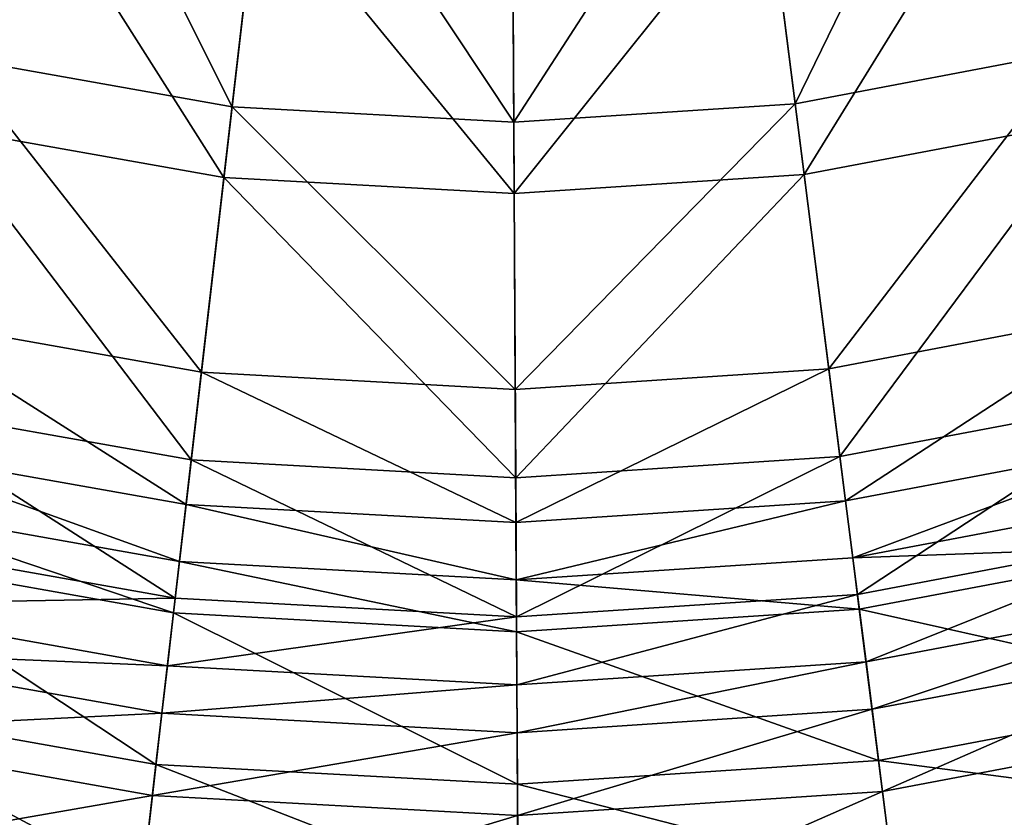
# Model space of a CAD drawing. Header units: millimetres. Extents: x -94 to 106, y 12 to 212.
# Tile 10 of 256: x -6 to 19, y 38 to 57. Entities that reach past the tile are written whole.
import ezdxf

# ---------------------------------------------------------------- set-up
doc = ezdxf.new("R2010")
doc.units = ezdxf.units.MM
doc.header["$LTSCALE"] = 25.4
doc.layers.get('0').update_dxf_attribs({"true_color": 0xff5454})

# ---------------------------------------------------------------- blocks, each defined once
blk = doc.blocks.new('AMALFI-M-9152-9153.STL')
at = {"color": 187, "true_color": 0x534582}
mesh = blk.add_polyface(dxfattribs=at)
corners = [(23.706, 66.527, 125.923), (20.209, 56.409, 122.26), (18.104, 64.747, 125.923), (26.801, 58.503, 122.26)]
mesh.append_faces([[corners[k] for k in face] for face in [(0, 1, 2), (1, 0, 3)]], dxfattribs={"vtx0": -1, "color": 187})
mesh = blk.add_polyface(dxfattribs=at)
corners = [(-10.817, 66.335, 125.923), (-7.206, 56.256, 122.26), (-13.821, 58.277, 122.26), (-5.195, 64.617, 125.923)]
mesh.append_faces([[corners[k] for k in face] for face in [(0, 1, 2), (1, 0, 3)]], dxfattribs={"vtx0": -1, "color": 187})
mesh = blk.add_polyface(dxfattribs=at)
corners = [(18.104, 64.747, 125.923), (13.412, 55.124, 122.26), (12.328, 63.655, 125.923), (20.209, 56.409, 122.26)]
mesh.append_faces([[corners[k] for k in face] for face in [(0, 1, 2), (1, 0, 3)]], dxfattribs={"vtx0": -1, "color": 187})
mesh = blk.add_polyface(dxfattribs=at)
corners = [(-5.195, 64.617, 125.923), (-0.396, 55.047, 122.26), (-7.206, 56.256, 122.26), (0.593, 63.59, 125.923)]
mesh.append_faces([[corners[k] for k in face] for face in [(0, 1, 2), (1, 0, 3)]], dxfattribs={"vtx0": -1, "color": 187})
mesh = blk.add_polyface(dxfattribs=at)
corners = [(0.593, 63.59, 125.923), (6.51, 54.668, 122.26), (-0.396, 55.047, 122.26), (6.463, 63.268, 125.923)]
mesh.append_faces([[corners[k] for k in face] for face in [(0, 1, 2), (1, 0, 3)]], dxfattribs={"vtx0": -1, "color": 187})
mesh = blk.add_polyface(dxfattribs=at)
corners = [(12.328, 63.655, 125.923), (6.51, 54.668, 122.26), (6.463, 63.268, 125.923), (13.412, 55.124, 122.26)]
mesh.append_faces([[corners[k] for k in face] for face in [(0, 1, 2), (1, 0, 3)]], dxfattribs={"vtx0": -1, "color": 187})
mesh = blk.add_polyface(dxfattribs=at)
corners = [(13.632, 53.391, 124.745), (18.843, 61.821, 127.977), (12.708, 60.662, 127.977), (20.636, 54.715, 124.745)]
mesh.append_faces([[corners[k] for k in face] for face in [(0, 1, 2), (1, 0, 3)]], dxfattribs={"vtx0": -1, "color": 187})
mesh = blk.add_polyface(dxfattribs=at)
corners = [(-0.597, 53.312, 124.745), (-5.901, 61.684, 127.977), (-7.615, 54.558, 124.745), (0.246, 60.592, 127.977)]
mesh.append_faces([[corners[k] for k in face] for face in [(0, 1, 2), (1, 0, 3)]], dxfattribs={"vtx0": -1, "color": 187})
mesh = blk.add_polyface(dxfattribs=at)
corners = [(6.52, 52.921, 124.745), (12.708, 60.662, 127.977), (6.479, 60.25, 127.977), (13.632, 53.391, 124.745)]
mesh.append_faces([[corners[k] for k in face] for face in [(0, 1, 2), (1, 0, 3)]], dxfattribs={"vtx0": -1, "color": 187})
mesh = blk.add_polyface(dxfattribs=at)
corners = [(6.52, 52.921, 124.745), (0.246, 60.592, 127.977), (-0.597, 53.312, 124.745), (6.479, 60.25, 127.977)]
mesh.append_faces([[corners[k] for k in face] for face in [(0, 1, 2), (1, 0, 3)]], dxfattribs={"vtx0": -1, "color": 187})
mesh = blk.add_polyface(dxfattribs=at)
corners = [(20.209, 56.409, 122.26), (14.238, 48.626, 118.667), (13.412, 55.124, 122.26), (21.811, 50.058, 118.667)]
mesh.append_faces([[corners[k] for k in face] for face in [(0, 1, 2), (1, 0, 3)]], dxfattribs={"vtx0": -1, "color": 187})
mesh = blk.add_polyface(dxfattribs=at)
corners = [(-7.206, 56.256, 122.26), (-1.149, 48.541, 118.667), (-8.739, 49.888, 118.667), (-0.396, 55.047, 122.26)]
mesh.append_faces([[corners[k] for k in face] for face in [(0, 1, 2), (1, 0, 3)]], dxfattribs={"vtx0": -1, "color": 187})
mesh = blk.add_polyface(dxfattribs=at)
corners = [(13.412, 55.124, 122.26), (6.547, 48.118, 118.667), (6.51, 54.668, 122.26), (14.238, 48.626, 118.667)]
mesh.append_faces([[corners[k] for k in face] for face in [(0, 1, 2), (1, 0, 3)]], dxfattribs={"vtx0": -1, "color": 187})
mesh = blk.add_polyface(dxfattribs=at)
corners = [(-0.396, 55.047, 122.26), (6.547, 48.118, 118.667), (-1.149, 48.541, 118.667), (6.51, 54.668, 122.26)]
mesh.append_faces([[corners[k] for k in face] for face in [(0, 1, 2), (1, 0, 3)]], dxfattribs={"vtx0": -1, "color": 187})
mesh = blk.add_polyface(dxfattribs=at)
corners = [(14.511, 46.477, 120.85), (20.636, 54.715, 124.745), (13.632, 53.391, 124.745), (22.342, 47.957, 120.85)]
mesh.append_faces([[corners[k] for k in face] for face in [(0, 1, 2), (1, 0, 3)]], dxfattribs={"vtx0": -1, "color": 187})
mesh = blk.add_polyface(dxfattribs=at)
corners = [(-1.399, 46.389, 120.85), (-7.615, 54.558, 124.745), (-9.245, 47.781, 120.85), (-0.597, 53.312, 124.745)]
mesh.append_faces([[corners[k] for k in face] for face in [(0, 1, 2), (1, 0, 3)]], dxfattribs={"vtx0": -1, "color": 187})
mesh = blk.add_polyface(dxfattribs=at)
corners = [(6.559, 45.952, 120.85), (13.632, 53.391, 124.745), (6.52, 52.921, 124.745), (14.511, 46.477, 120.85)]
mesh.append_faces([[corners[k] for k in face] for face in [(0, 1, 2), (1, 0, 3)]], dxfattribs={"vtx0": -1, "color": 187})
mesh = blk.add_polyface(dxfattribs=at)
corners = [(6.559, 45.952, 120.85), (-0.597, 53.312, 124.745), (-1.399, 46.389, 120.85), (6.52, 52.921, 124.745)]
mesh.append_faces([[corners[k] for k in face] for face in [(0, 1, 2), (1, 0, 3)]], dxfattribs={"vtx0": -1, "color": 187})
mesh = blk.add_polyface(dxfattribs=at)
corners = [(21.811, 50.058, 118.667), (14.649, 45.387, 116.492), (14.238, 48.626, 118.667), (22.611, 46.892, 116.492)]
mesh.append_faces([[corners[k] for k in face] for face in [(0, 1, 2), (1, 0, 3)]], dxfattribs={"vtx0": -1, "color": 187})
mesh = blk.add_polyface(dxfattribs=at)
corners = [(-8.739, 49.888, 118.667), (-1.525, 45.297, 116.492), (-9.502, 46.713, 116.492), (-1.149, 48.541, 118.667)]
mesh.append_faces([[corners[k] for k in face] for face in [(0, 1, 2), (1, 0, 3)]], dxfattribs={"vtx0": -1, "color": 187})
mesh = blk.add_polyface(dxfattribs=at)
corners = [(-1.149, 48.541, 118.667), (6.565, 44.853, 116.492), (-1.525, 45.297, 116.492), (6.547, 48.118, 118.667)]
mesh.append_faces([[corners[k] for k in face] for face in [(0, 1, 2), (1, 0, 3)]], dxfattribs={"vtx0": -1, "color": 187})
mesh = blk.add_polyface(dxfattribs=at)
corners = [(14.238, 48.626, 118.667), (6.565, 44.853, 116.492), (6.547, 48.118, 118.667), (14.649, 45.387, 116.492)]
mesh.append_faces([[corners[k] for k in face] for face in [(0, 1, 2), (1, 0, 3)]], dxfattribs={"vtx0": -1, "color": 187})
mesh = blk.add_polyface(dxfattribs=at)
corners = [(14.941, 43.094, 118.488), (22.342, 47.957, 120.85), (14.511, 46.477, 120.85), (23.176, 44.651, 118.488)]
mesh.append_faces([[corners[k] for k in face] for face in [(0, 1, 2), (1, 0, 3)]], dxfattribs={"vtx0": -1, "color": 187})
mesh = blk.add_polyface(dxfattribs=at)
corners = [(-1.791, 43.001, 118.488), (-9.245, 47.781, 120.85), (-10.043, 44.466, 118.488), (-1.399, 46.389, 120.85)]
mesh.append_faces([[corners[k] for k in face] for face in [(0, 1, 2), (1, 0, 3)]], dxfattribs={"vtx0": -1, "color": 187})
mesh = blk.add_polyface(dxfattribs=at)
corners = [(22.611, 46.892, 116.492), (14.827, 43.993, 115.113), (14.649, 45.387, 116.492), (22.954, 45.529, 115.113)]
mesh.append_faces([[corners[k] for k in face] for face in [(0, 1, 2), (1, 0, 3)]], dxfattribs={"vtx0": -1, "color": 187})
mesh = blk.add_polyface(dxfattribs=at)
corners = [(-9.502, 46.713, 116.492), (-1.687, 43.901, 115.113), (-9.831, 45.347, 115.113), (-1.525, 45.297, 116.492)]
mesh.append_faces([[corners[k] for k in face] for face in [(0, 1, 2), (1, 0, 3)]], dxfattribs={"vtx0": -1, "color": 187})
mesh = blk.add_polyface(dxfattribs=at)
corners = [(6.578, 42.542, 118.488), (-1.399, 46.389, 120.85), (-1.791, 43.001, 118.488), (6.559, 45.952, 120.85)]
mesh.append_faces([[corners[k] for k in face] for face in [(0, 1, 2), (1, 0, 3)]], dxfattribs={"vtx0": -1, "color": 187})
mesh = blk.add_polyface(dxfattribs=at)
corners = [(6.578, 42.542, 118.488), (14.511, 46.477, 120.85), (6.559, 45.952, 120.85), (14.941, 43.094, 118.488)]
mesh.append_faces([[corners[k] for k in face] for face in [(0, 1, 2), (1, 0, 3)]], dxfattribs={"vtx0": -1, "color": 187})
mesh = blk.add_polyface(dxfattribs=at)
corners = [(14.827, 43.993, 115.113), (23.266, 44.296, 112.163), (14.987, 42.732, 112.163), (22.954, 45.529, 115.113)]
mesh.append_faces([[corners[k] for k in face] for face in [(0, 1, 2), (1, 0, 3)]], dxfattribs={"vtx0": -1, "color": 187})
mesh = blk.add_polyface(dxfattribs=at)
corners = [(-9.831, 45.347, 115.113), (-1.833, 42.638, 112.163), (-10.128, 44.111, 112.163), (-1.687, 43.901, 115.113)]
mesh.append_faces([[corners[k] for k in face] for face in [(0, 1, 2), (1, 0, 3)]], dxfattribs={"vtx0": -1, "color": 187})
mesh = blk.add_polyface(dxfattribs=at)
corners = [(-1.525, 45.297, 116.492), (6.573, 43.448, 115.113), (-1.687, 43.901, 115.113), (6.565, 44.853, 116.492)]
mesh.append_faces([[corners[k] for k in face] for face in [(0, 1, 2), (1, 0, 3)]], dxfattribs={"vtx0": -1, "color": 187})
mesh = blk.add_polyface(dxfattribs=at)
corners = [(14.649, 45.387, 116.492), (6.573, 43.448, 115.113), (6.565, 44.853, 116.492), (14.827, 43.993, 115.113)]
mesh.append_faces([[corners[k] for k in face] for face in [(0, 1, 2), (1, 0, 3)]], dxfattribs={"vtx0": -1, "color": 187})
mesh = blk.add_polyface(dxfattribs=at)
corners = [(-1.791, 43.001, 118.488), (-10.434, 42.842, 116.654), (-1.983, 41.342, 116.654), (-10.043, 44.466, 118.488)]
mesh.append_faces([[corners[k] for k in face] for face in [(0, 1, 2), (1, 0, 3)]], dxfattribs={"vtx0": -1, "color": 187})
mesh = blk.add_polyface(dxfattribs=at)
corners = [(23.176, 44.651, 118.488), (15.151, 41.438, 116.654), (23.585, 43.032, 116.654), (14.941, 43.094, 118.488)]
mesh.append_faces([[corners[k] for k in face] for face in [(0, 1, 2), (1, 0, 3)]], dxfattribs={"vtx0": -1, "color": 187})
mesh = blk.add_polyface(dxfattribs=at)
corners = [(14.987, 42.732, 112.163), (24.18, 40.672, 100.464), (15.458, 39.024, 100.464), (23.266, 44.296, 112.163)]
mesh.append_faces([[corners[k] for k in face] for face in [(0, 1, 2), (1, 0, 3)]], dxfattribs={"vtx0": -1, "color": 187})
mesh = blk.add_polyface(dxfattribs=at)
corners = [(-10.128, 44.111, 112.163), (-2.263, 38.925, 100.464), (-11.003, 40.476, 100.464), (-1.833, 42.638, 112.163)]
mesh.append_faces([[corners[k] for k in face] for face in [(0, 1, 2), (1, 0, 3)]], dxfattribs={"vtx0": -1, "color": 187})
mesh = blk.add_polyface(dxfattribs=at)
corners = [(6.573, 43.448, 115.113), (14.987, 42.732, 112.163), (6.58, 42.176, 112.163), (14.827, 43.993, 115.113)]
mesh.append_faces([[corners[k] for k in face] for face in [(0, 1, 2), (1, 0, 3)]], dxfattribs={"vtx0": -1, "color": 187})
mesh = blk.add_polyface(dxfattribs=at)
corners = [(-1.687, 43.901, 115.113), (6.58, 42.176, 112.163), (-1.833, 42.638, 112.163), (6.573, 43.448, 115.113)]
mesh.append_faces([[corners[k] for k in face] for face in [(0, 1, 2), (1, 0, 3)]], dxfattribs={"vtx0": -1, "color": 187})
mesh = blk.add_polyface(dxfattribs=at)
corners = [(6.578, 42.542, 118.488), (-1.983, 41.342, 116.654), (6.587, 40.872, 116.654), (-1.791, 43.001, 118.488)]
mesh.append_faces([[corners[k] for k in face] for face in [(0, 1, 2), (1, 0, 3)]], dxfattribs={"vtx0": -1, "color": 187})
mesh = blk.add_polyface(dxfattribs=at)
corners = [(14.941, 43.094, 118.488), (6.587, 40.872, 116.654), (15.151, 41.438, 116.654), (6.578, 42.542, 118.488)]
mesh.append_faces([[corners[k] for k in face] for face in [(0, 1, 2), (1, 0, 3)]], dxfattribs={"vtx0": -1, "color": 187})
mesh = blk.add_polyface(dxfattribs=at)
corners = [(23.585, 43.032, 116.654), (15.299, 40.278, 114.138), (23.871, 41.898, 114.138), (15.151, 41.438, 116.654)]
mesh.append_faces([[corners[k] for k in face] for face in [(0, 1, 2), (1, 0, 3)]], dxfattribs={"vtx0": -1, "color": 187})
mesh = blk.add_polyface(dxfattribs=at)
corners = [(-1.983, 41.342, 116.654), (-10.707, 41.706, 114.138), (-2.117, 40.181, 114.138), (-10.434, 42.842, 116.654)]
mesh.append_faces([[corners[k] for k in face] for face in [(0, 1, 2), (1, 0, 3)]], dxfattribs={"vtx0": -1, "color": 187})
mesh = blk.add_polyface(dxfattribs=at)
corners = [(-1.833, 42.638, 112.163), (6.601, 38.438, 100.464), (-2.263, 38.925, 100.464), (6.58, 42.176, 112.163)]
mesh.append_faces([[corners[k] for k in face] for face in [(0, 1, 2), (1, 0, 3)]], dxfattribs={"vtx0": -1, "color": 187})
mesh = blk.add_polyface(dxfattribs=at)
corners = [(6.58, 42.176, 112.163), (15.458, 39.024, 100.464), (6.601, 38.438, 100.464), (14.987, 42.732, 112.163)]
mesh.append_faces([[corners[k] for k in face] for face in [(0, 1, 2), (1, 0, 3)]], dxfattribs={"vtx0": -1, "color": 187})
mesh = blk.add_polyface(dxfattribs=at)
corners = [(23.871, 41.898, 114.138), (15.555, 38.261, 108.266), (24.368, 39.927, 108.266), (15.299, 40.278, 114.138)]
mesh.append_faces([[corners[k] for k in face] for face in [(0, 1, 2), (1, 0, 3)]], dxfattribs={"vtx0": -1, "color": 187})
mesh = blk.add_polyface(dxfattribs=at)
corners = [(-2.117, 40.181, 114.138), (-11.182, 39.729, 108.266), (-2.351, 38.162, 108.266), (-10.707, 41.706, 114.138)]
mesh.append_faces([[corners[k] for k in face] for face in [(0, 1, 2), (1, 0, 3)]], dxfattribs={"vtx0": -1, "color": 187})
mesh = blk.add_polyface(dxfattribs=at)
corners = [(6.587, 40.872, 116.654), (-2.117, 40.181, 114.138), (6.594, 39.703, 114.138), (-1.983, 41.342, 116.654)]
mesh.append_faces([[corners[k] for k in face] for face in [(0, 1, 2), (1, 0, 3)]], dxfattribs={"vtx0": -1, "color": 187})
mesh = blk.add_polyface(dxfattribs=at)
corners = [(15.151, 41.438, 116.654), (6.594, 39.703, 114.138), (15.299, 40.278, 114.138), (6.587, 40.872, 116.654)]
mesh.append_faces([[corners[k] for k in face] for face in [(0, 1, 2), (1, 0, 3)]], dxfattribs={"vtx0": -1, "color": 187})
mesh = blk.add_polyface(dxfattribs=at)
corners = [(15.458, 39.024, 100.464), (24.908, 37.789, 88.558), (15.833, 36.074, 88.558), (24.18, 40.672, 100.464)]
mesh.append_faces([[corners[k] for k in face] for face in [(0, 1, 2), (1, 0, 3)]], dxfattribs={"vtx0": -1, "color": 187})
mesh = blk.add_polyface(dxfattribs=at)
corners = [(-11.003, 40.476, 100.464), (-2.605, 35.972, 88.558), (-11.698, 37.586, 88.558), (-2.263, 38.925, 100.464)]
mesh.append_faces([[corners[k] for k in face] for face in [(0, 1, 2), (1, 0, 3)]], dxfattribs={"vtx0": -1, "color": 187})
mesh = blk.add_polyface(dxfattribs=at)
corners = [(6.594, 39.703, 114.138), (-2.351, 38.162, 108.266), (6.605, 37.67, 108.266), (-2.117, 40.181, 114.138)]
mesh.append_faces([[corners[k] for k in face] for face in [(0, 1, 2), (1, 0, 3)]], dxfattribs={"vtx0": -1, "color": 187})
mesh = blk.add_polyface(dxfattribs=at)
corners = [(15.299, 40.278, 114.138), (6.605, 37.67, 108.266), (15.555, 38.261, 108.266), (6.594, 39.703, 114.138)]
mesh.append_faces([[corners[k] for k in face] for face in [(0, 1, 2), (1, 0, 3)]], dxfattribs={"vtx0": -1, "color": 187})
mesh = blk.add_polyface(dxfattribs=at)
corners = [(24.368, 39.927, 108.266), (15.975, 34.957, 96.778), (25.183, 36.698, 96.778), (15.555, 38.261, 108.266)]
mesh.append_faces([[corners[k] for k in face] for face in [(0, 1, 2), (1, 0, 3)]], dxfattribs={"vtx0": -1, "color": 187})
mesh = blk.add_polyface(dxfattribs=at)
corners = [(-2.351, 38.162, 108.266), (-11.962, 36.491, 96.778), (-2.734, 34.853, 96.778), (-11.182, 39.729, 108.266)]
mesh.append_faces([[corners[k] for k in face] for face in [(0, 1, 2), (1, 0, 3)]], dxfattribs={"vtx0": -1, "color": 187})
mesh = blk.add_polyface(dxfattribs=at)
corners = [(-2.263, 38.925, 100.464), (6.617, 35.465, 88.558), (-2.605, 35.972, 88.558), (6.601, 38.438, 100.464)]
mesh.append_faces([[corners[k] for k in face] for face in [(0, 1, 2), (1, 0, 3)]], dxfattribs={"vtx0": -1, "color": 187})
mesh = blk.add_polyface(dxfattribs=at)
corners = [(6.601, 38.438, 100.464), (15.833, 36.074, 88.558), (6.617, 35.465, 88.558), (15.458, 39.024, 100.464)]
mesh.append_faces([[corners[k] for k in face] for face in [(0, 1, 2), (1, 0, 3)]], dxfattribs={"vtx0": -1, "color": 187})
mesh = blk.add_polyface(dxfattribs=at)
corners = [(6.605, 37.67, 108.266), (-2.734, 34.853, 96.778), (6.623, 34.339, 96.778), (-2.351, 38.162, 108.266)]
mesh.append_faces([[corners[k] for k in face] for face in [(0, 1, 2), (1, 0, 3)]], dxfattribs={"vtx0": -1, "color": 187})
mesh = blk.add_polyface(dxfattribs=at)
corners = [(15.555, 38.261, 108.266), (6.623, 34.339, 96.778), (15.975, 34.957, 96.778), (6.605, 37.67, 108.266)]
mesh.append_faces([[corners[k] for k in face] for face in [(0, 1, 2), (1, 0, 3)]], dxfattribs={"vtx0": -1, "color": 187})
mesh = blk.add_polyface(dxfattribs=at)
corners = [(15.833, 36.074, 88.558), (25.617, 34.978, 73.405), (16.198, 33.198, 73.405), (24.908, 37.789, 88.558)]
mesh.append_faces([[corners[k] for k in face] for face in [(0, 1, 2), (1, 0, 3)]], dxfattribs={"vtx0": -1, "color": 187})

msp = doc.modelspace()

# ---------------------------------------------------------------- block references
at = {"color": 0}
msp.add_blockref('AMALFI-M-9152-9153.STL', (0, 0), dxfattribs=at)

doc.saveas('drawing.dxf')
